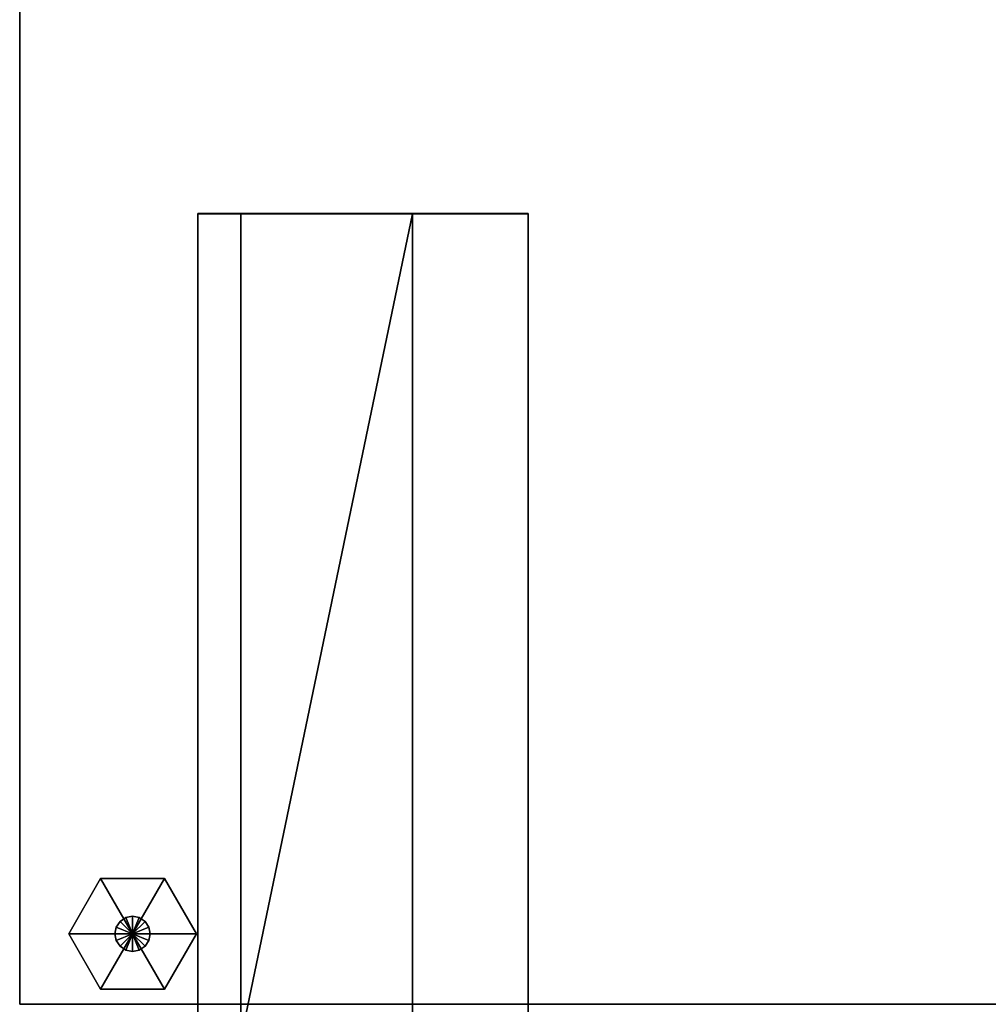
# Model space of a CAD drawing. Extents: x -17.9 to 17.9, y -15.3 to 14.9.
# Tile 3 of 12: x -17.9 to -8.9, y -9.4 to -0.2. Entities that reach past the tile are written whole.
import ezdxf

# ---------------------------------------------------------------- set-up
doc = ezdxf.new("R2010")
doc.units = 0
doc.linetypes.add('SOLIDLINE', pattern=[0])
doc.layers.add('BSH_B36CL80ENS_SYMBOL__1', color=7, linetype='SOLIDLINE')
doc.layers.add('BSH_B36CL80ENS_SYMBOL__2', color=7, linetype='SOLIDLINE')

msp = doc.modelspace()

# ---------------------------------------------------------------- linework, layer by layer
at = {"layer": 'BSH_B36CL80ENS_SYMBOL__1', "color": 7}
for points in [[(-17.9203, -9.36205, 0.856148), (-17.9203, 14.9267, 0.856148), (17.9203, 14.9267, 0.856148), (17.9203, -9.36205, 0.856148)], [(-17.9203, 14.9267, 71.6189), (-17.9203, -9.36205, 71.6189), (17.9203, -9.36205, 71.6189), (17.9203, 14.9267, 71.6189)], [(-17.9203, 14.9267, 0.856148), (-17.9203, -9.36205, 0.856148), (-17.9203, -9.36205, 71.6189), (-17.9203, 14.9267, 71.6189)], [(-16.2625, -9.68489, 71.709), (-16.2625, -2.01506, 71.709), (-16.2625, -2.01201, 70.8052), (-16.2625, -9.68184, 70.8052)], [(-15.8626, -2.01201, 70.8052), (-16.2625, -2.01201, 70.8052), (-16.2625, -2.01506, 71.709), (-15.8626, -2.01506, 71.709)], [(-15.8626, -9.68184, 70.8052), (-16.2625, -9.68184, 70.8052), (-16.2625, -2.01201, 70.8052), (-15.8626, -2.01201, 70.8052)], [(-15.8626, -2.01201, 70.8052), (-15.8626, -2.01506, 71.709), (-14.2653, -2.01506, 71.709), (-14.2653, -2.01201, 70.8052)], [(-15.8626, -9.68184, 70.8052), (-15.8626, -2.01201, 70.8052), (-14.2653, -2.01201, 70.8052), (-14.2653, -9.68184, 70.8052)], [(-14.2653, -2.01201, 70.8052), (-13.1894, -2.01201, 70.8052), (-13.1894, -9.68184, 70.8052), (-14.2653, -9.68184, 70.8052)], [(-14.2653, -2.01506, 71.709), (-13.1894, -2.01506, 71.709), (-13.1894, -2.01201, 70.8052), (-14.2653, -2.01201, 70.8052)], [(-13.1894, -9.68184, 70.8052), (-13.1894, -2.01201, 70.8052), (-13.1894, -2.01506, 71.709), (-13.1894, -9.68489, 71.709)], [(-15.8626, -2.01506, 71.709), (-16.2625, -2.01506, 71.709), (-16.2625, -9.68489, 71.709), (-15.8626, -9.68489, 71.709)], [(-14.2653, -2.01506, 71.709), (-15.8626, -9.68489, 71.709), (-14.2653, -9.68489, 71.709)], [(-15.8626, -9.68489, 71.709), (-14.2653, -2.01506, 71.709), (-15.8626, -2.01506, 71.709)], [(-14.2653, -9.68489, 71.709), (-13.1894, -9.68489, 71.709), (-13.1894, -2.01506, 71.709), (-14.2653, -2.01506, 71.709)], [(17.9203, -9.36205, 0.856148), (17.9203, -9.36205, 71.6189), (-17.9203, -9.36205, 71.6189), (-17.9203, -9.36205, 0.856148)]]:
    msp.add_3dface(points, dxfattribs=at)
at = {"layer": 'BSH_B36CL80ENS_SYMBOL__2', "color": 7}
for points in [[(-17.1671, -8.19354, 0.709918), (-17.4641, -8.70801, 0.709918), (-16.8701, -8.70801, 0.709918)], [(-17.1671, -8.19354, 0.709918), (-17.1671, -8.19354, 0.327239), (-17.4641, -8.70801, 0.327239), (-17.4641, -8.70801, 0.709918)], [(-17.1671, -8.19354, 0.327239), (-16.8701, -8.70801, 0.327239), (-17.4641, -8.70801, 0.327239)], [(-16.5731, -8.19354, 0.709918), (-17.1671, -8.19354, 0.709918), (-16.8701, -8.70801, 0.709918)], [(-16.5731, -8.19354, 0.709918), (-16.5731, -8.19354, 0.327239), (-17.1671, -8.19354, 0.327239), (-17.1671, -8.19354, 0.709918)], [(-16.5731, -8.19354, 0.327239), (-16.8701, -8.70801, 0.327239), (-17.1671, -8.19354, 0.327239)], [(-16.276, -8.70801, 0.709918), (-16.5731, -8.19354, 0.709918), (-16.8701, -8.70801, 0.709918)], [(-16.276, -8.70801, 0.327239), (-16.8701, -8.70801, 0.327239), (-16.5731, -8.19354, 0.327239)], [(-16.276, -8.70801, 0.709918), (-16.276, -8.70801, 0.327239), (-16.5731, -8.19354, 0.327239), (-16.5731, -8.19354, 0.709918)], [(-16.9859, -8.59221, 1.07602), (-16.9859, -8.59221, 0.709718), (-17.0214, -8.64534, 0.709718), (-17.0214, -8.64534, 1.07602)], [(-16.9859, -8.59221, 0.709718), (-16.8701, -8.70801, 0.709718), (-17.0214, -8.64534, 0.709718)], [(-16.9327, -8.55672, 1.07602), (-16.9327, -8.55672, 0.709718), (-16.9859, -8.59221, 0.709718), (-16.9859, -8.59221, 1.07602)], [(-16.9327, -8.55672, 0.709718), (-16.8701, -8.70801, 0.709718), (-16.9859, -8.59221, 0.709718)], [(-16.8701, -8.54425, 1.07602), (-16.8701, -8.54425, 0.709718), (-16.9327, -8.55672, 0.709718), (-16.9327, -8.55672, 1.07602)], [(-16.8701, -8.54425, 0.709718), (-16.8701, -8.70801, 0.709718), (-16.9327, -8.55672, 0.709718)], [(-16.8074, -8.55672, 1.07602), (-16.8074, -8.55672, 0.709718), (-16.8701, -8.54425, 0.709718), (-16.8701, -8.54425, 1.07602)], [(-16.8074, -8.55672, 0.709718), (-16.8701, -8.70801, 0.709718), (-16.8701, -8.54425, 0.709718)], [(-16.7543, -8.59221, 0.709718), (-16.8701, -8.70801, 0.709718), (-16.8074, -8.55672, 0.709718)], [(-16.7188, -8.64534, 0.709718), (-16.8701, -8.70801, 0.709718), (-16.7543, -8.59221, 0.709718)], [(-16.7543, -8.59221, 1.07602), (-16.7543, -8.59221, 0.709718), (-16.8074, -8.55672, 0.709718), (-16.8074, -8.55672, 1.07602)], [(-16.7188, -8.64534, 1.07602), (-16.7188, -8.64534, 0.709718), (-16.7543, -8.59221, 0.709718), (-16.7543, -8.59221, 1.07602)], [(-17.0214, -8.64534, 1.07602), (-17.0214, -8.64534, 0.709718), (-17.0338, -8.70801, 0.709718), (-17.0338, -8.70801, 1.07602)], [(-17.0214, -8.64534, 0.709718), (-16.8701, -8.70801, 0.709718), (-17.0338, -8.70801, 0.709718)], [(-16.7063, -8.70801, 0.709718), (-16.8701, -8.70801, 0.709718), (-16.7188, -8.64534, 0.709718)], [(-16.7063, -8.70801, 1.07602), (-16.7063, -8.70801, 0.709718), (-16.7188, -8.64534, 0.709718), (-16.7188, -8.64534, 1.07602)], [(-17.4641, -8.70801, 0.709918), (-17.1671, -9.22247, 0.709918), (-16.8701, -8.70801, 0.709918)], [(-17.4641, -8.70801, 0.709918), (-17.4641, -8.70801, 0.327239), (-17.1671, -9.22247, 0.327239), (-17.1671, -9.22247, 0.709918)], [(-17.4641, -8.70801, 0.327239), (-16.8701, -8.70801, 0.327239), (-17.1671, -9.22247, 0.327239)], [(-17.1671, -9.22247, 0.709918), (-16.5731, -9.22247, 0.709918), (-16.8701, -8.70801, 0.709918)], [(-17.1671, -9.22247, 0.327239), (-16.8701, -8.70801, 0.327239), (-16.5731, -9.22247, 0.327239)], [(-17.0338, -8.70801, 1.07602), (-17.0338, -8.70801, 0.709718), (-17.0214, -8.77067, 0.709718), (-17.0214, -8.77067, 1.07602)], [(-17.0338, -8.70801, 0.709718), (-16.8701, -8.70801, 0.709718), (-17.0214, -8.77067, 0.709718)], [(-17.0214, -8.77067, 0.709718), (-16.8701, -8.70801, 0.709718), (-16.9859, -8.8238, 0.709718)], [(-17.0214, -8.77067, 1.07602), (-17.0214, -8.77067, 0.709718), (-16.9859, -8.8238, 0.709718), (-16.9859, -8.8238, 1.07602)], [(-16.9859, -8.8238, 0.709718), (-16.8701, -8.70801, 0.709718), (-16.9327, -8.8593, 0.709718)], [(-16.9327, -8.8593, 0.709718), (-16.8701, -8.70801, 0.709718), (-16.8701, -8.87176, 0.709718)], [(-16.5731, -9.22247, 0.709918), (-16.276, -8.70801, 0.709918), (-16.8701, -8.70801, 0.709918)], [(-16.5731, -9.22247, 0.327239), (-16.8701, -8.70801, 0.327239), (-16.276, -8.70801, 0.327239)], [(-16.7188, -8.77067, 0.709718), (-16.8701, -8.70801, 0.709718), (-16.7063, -8.70801, 0.709718)], [(-16.7543, -8.8238, 0.709718), (-16.8701, -8.70801, 0.709718), (-16.7188, -8.77067, 0.709718)], [(-16.8074, -8.8593, 0.709718), (-16.8701, -8.70801, 0.709718), (-16.7543, -8.8238, 0.709718)], [(-16.8701, -8.87176, 0.709718), (-16.8701, -8.70801, 0.709718), (-16.8074, -8.8593, 0.709718)], [(-16.7543, -8.8238, 1.07602), (-16.7543, -8.8238, 0.709718), (-16.7188, -8.77067, 0.709718), (-16.7188, -8.77067, 1.07602)], [(-16.7188, -8.77067, 1.07602), (-16.7188, -8.77067, 0.709718), (-16.7063, -8.70801, 0.709718), (-16.7063, -8.70801, 1.07602)], [(-16.5731, -9.22247, 0.709918), (-16.5731, -9.22247, 0.327239), (-16.276, -8.70801, 0.327239), (-16.276, -8.70801, 0.709918)], [(-16.9859, -8.8238, 1.07602), (-16.9859, -8.8238, 0.709718), (-16.9327, -8.8593, 0.709718), (-16.9327, -8.8593, 1.07602)], [(-16.9327, -8.8593, 1.07602), (-16.9327, -8.8593, 0.709718), (-16.8701, -8.87176, 0.709718), (-16.8701, -8.87176, 1.07602)], [(-16.8701, -8.87176, 1.07602), (-16.8701, -8.87176, 0.709718), (-16.8074, -8.8593, 0.709718), (-16.8074, -8.8593, 1.07602)], [(-16.8074, -8.8593, 1.07602), (-16.8074, -8.8593, 0.709718), (-16.7543, -8.8238, 0.709718), (-16.7543, -8.8238, 1.07602)], [(-17.1671, -9.22247, 0.709918), (-17.1671, -9.22247, 0.327239), (-16.5731, -9.22247, 0.327239), (-16.5731, -9.22247, 0.709918)]]:
    msp.add_3dface(points, dxfattribs=at)

doc.saveas('drawing.dxf')
